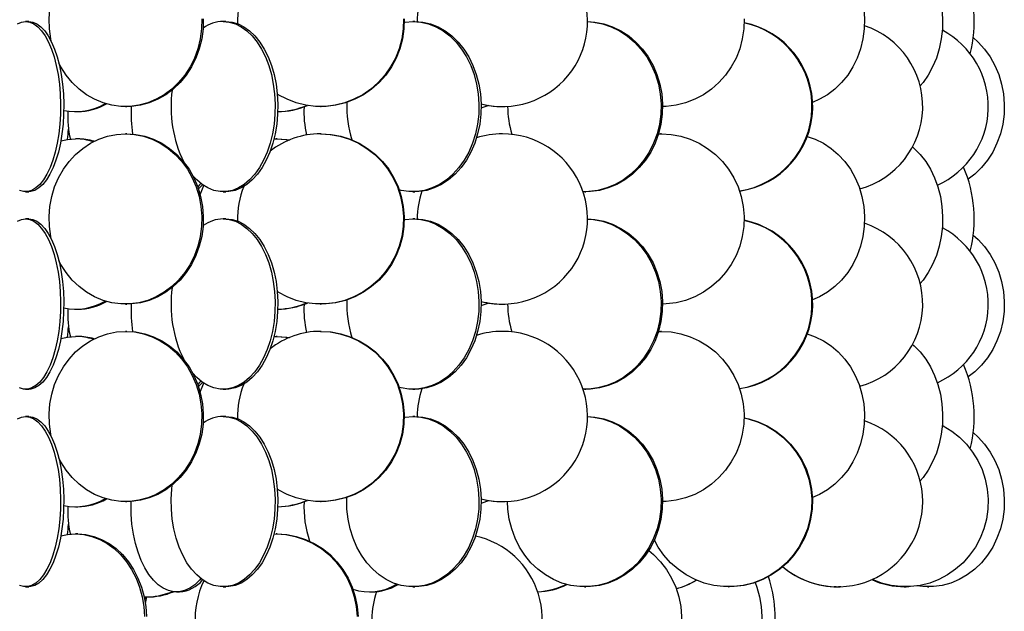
# Model space of a CAD drawing. Header units: millimetres. Extents: x 689 to 2936, y 194 to 2979.
# Tile 30 of 44: x 2639 to 2928, y 1331 to 1505. Entities that reach past the tile are written whole.
import ezdxf

# ---------------------------------------------------------------- set-up
doc = ezdxf.new("R2010")
doc.units = ezdxf.units.MM

msp = doc.modelspace()

# ---------------------------------------------------------------- linework, layer by layer
at = {"color": 7, "linetype": 'Continuous', "lineweight": 25}
for p, q in [((2641.97, 1504.49), (2641.06, 1504.49)), ((2699.86, 1504.49), (2699.06, 1504.49)), ((2755.38, 1504.49), (2754.75, 1504.49)), ((2655.75, 1477.99), (2656.34, 1477.99)), ((2670.36, 1479.49), (2670.8, 1479.49)), ((2727.64, 1479.49), (2727.86, 1479.49)), ((2781.04, 1479.49), (2781.05, 1479.49)), ((2656.34, 1469.99), (2655.75, 1469.99)), ((2670.8, 1471.49), (2670.36, 1471.49)), ((2713.98, 1469.98), (2714.61, 1469.99)), ((2714.92, 1469.99), (2714.61, 1469.99)), ((2727.86, 1471.49), (2727.64, 1471.49)), ((2781.05, 1471.49), (2781.04, 1471.49)), ((2826.9, 1471.48), (2827.49, 1471.49)), ((2827.73, 1471.49), (2827.49, 1471.49)), ((2641.06, 1454.49), (2641.97, 1454.49)), ((2699.06, 1454.49), (2699.86, 1454.49)), ((2754.75, 1454.49), (2755.38, 1454.49)), ((2805.12, 1454.49), (2805.55, 1454.49)), ((2641.97, 1446.49), (2641.06, 1446.49)), ((2699.86, 1446.49), (2699.06, 1446.49)), ((2755.38, 1446.49), (2754.75, 1446.49)), ((2655.75, 1419.99), (2656.34, 1419.99)), ((2670.36, 1421.49), (2670.8, 1421.49)), ((2727.64, 1421.49), (2727.86, 1421.49)), ((2781.04, 1421.49), (2781.05, 1421.49)), ((2656.34, 1411.99), (2655.75, 1411.99)), ((2670.8, 1413.49), (2670.36, 1413.49)), ((2713.98, 1411.98), (2714.61, 1411.99)), ((2714.92, 1411.99), (2714.61, 1411.99)), ((2727.86, 1413.49), (2727.64, 1413.49)), ((2781.05, 1413.49), (2781.04, 1413.49)), ((2826.9, 1413.48), (2827.49, 1413.49)), ((2827.73, 1413.49), (2827.49, 1413.49)), ((2641.06, 1396.49), (2641.97, 1396.49)), ((2699.06, 1396.49), (2699.86, 1396.49)), ((2754.75, 1396.49), (2755.38, 1396.49)), ((2805.12, 1396.49), (2805.55, 1396.49)), ((2641.97, 1388.49), (2641.06, 1388.49)), ((2699.86, 1388.49), (2699.06, 1388.49)), ((2755.38, 1388.49), (2754.75, 1388.49)), ((2655.75, 1361.99), (2656.34, 1361.99)), ((2670.36, 1363.49), (2670.8, 1363.49)), ((2727.64, 1363.49), (2727.86, 1363.49)), ((2781.04, 1363.49), (2781.05, 1363.49)), ((2656.34, 1353.99), (2655.75, 1353.99)), ((2713.98, 1353.98), (2714.61, 1353.99)), ((2714.92, 1353.99), (2714.61, 1353.99)), ((2641.06, 1338.49), (2641.97, 1338.49)), ((2685.35, 1336.99), (2686.19, 1336.99)), ((2699.06, 1338.49), (2699.86, 1338.49)), ((2741.99, 1336.99), (2742.63, 1336.99)), ((2754.75, 1338.49), (2755.38, 1338.49)), ((2805.12, 1338.49), (2805.55, 1338.49)), ((2847.45, 1338.49), (2847.67, 1338.49)), ((2879.05, 1338.49), (2878.49, 1338.51)), ((2879.05, 1338.49), (2879.45, 1338.49)), ((2879.45, 1338.49), (2879.46, 1338.49)), ((2879.46, 1338.49), (2879.86, 1338.49)), ((2880.42, 1338.51), (2879.72, 1338.49)), ((2898.98, 1338.49), (2898.26, 1338.51)), ((2898.98, 1338.49), (2899.19, 1338.49)), ((2899.19, 1338.49), (2899.43, 1338.49)), ((2899.43, 1338.49), (2899.64, 1338.49)), ((2900.36, 1338.51), (2899.64, 1338.49)), ((2905.82, 1338.49), (2906.28, 1338.49)), ((2676.14, 1334.11), (2676.31, 1334.09)), ((2676.18, 1335.49), (2676.59, 1335.49))]:
    msp.add_line(p, q, dxfattribs=at)
at = {"color": 7, "linetype": 'Continuous', "lineweight": 25, "flags": 128}
for points in [[(2648.54, 1498.72), (2648.42, 1499.34), (2648.03, 1502.27), (2647.95, 1505.23), (2648.18, 1508.18), (2648.73, 1511.08), (2649.58, 1513.88), (2650.72, 1516.56), (2652.14, 1519.06), (2653.82, 1521.36), (2655.72, 1523.43), (2657.83, 1525.22), (2660.12, 1526.73), (2662.55, 1527.92), (2665.1, 1528.79), (2667.71, 1529.31), (2670.36, 1529.49)], [(2870.54, 1528.74), (2872.9, 1527.92), (2875.31, 1526.73), (2877.58, 1525.22), (2879.68, 1523.43), (2881.57, 1521.36), (2883.23, 1519.06), (2884.64, 1516.56), (2885.77, 1513.88), (2886.61, 1511.08), (2887.16, 1508.18), (2887.39, 1505.23), (2887.31, 1502.27), (2886.92, 1499.34), (2886.23, 1496.48), (2885.24, 1493.74), (2883.97, 1491.14), (2882.43, 1488.74), (2880.65, 1486.55), (2878.65, 1484.62), (2876.46, 1482.96), (2874.12, 1481.61), (2872.06, 1480.72)], [(2901.46, 1525.62), (2901.92, 1525.22), (2903.72, 1523.43), (2905.33, 1521.36), (2906.75, 1519.06), (2907.96, 1516.56), (2908.93, 1513.88), (2909.65, 1511.08), (2910.11, 1508.18), (2910.31, 1505.23), (2910.25, 1502.27), (2909.91, 1499.34), (2909.32, 1496.48), (2908.47, 1493.74), (2907.38, 1491.14), (2906.07, 1488.74), (2904.55, 1486.55), (2903.71, 1485.55)], [(2638.64, 1503.79), (2639.84, 1504.31), (2641.06, 1504.49)], [(2641.06, 1504.49), (2642.27, 1504.31), (2643.47, 1503.79), (2644.64, 1502.92), (2645.75, 1501.73), (2646.8, 1500.22), (2647.77, 1498.43), (2648.65, 1496.36), (2649.42, 1494.06), (2650.07, 1491.56), (2650.59, 1488.88), (2650.98, 1486.08), (2651.23, 1483.18), (2651.34, 1480.23), (2651.31, 1477.27), (2651.13, 1474.34), (2650.8, 1471.48), (2650.35, 1468.74), (2649.76, 1466.14), (2649.05, 1463.74), (2648.22, 1461.55), (2647.3, 1459.62), (2646.29, 1457.96), (2645.2, 1456.61), (2644.06, 1455.58), (2642.88, 1454.88), (2641.67, 1454.53), (2640.45, 1454.53), (2639.24, 1454.88)], [(2641.97, 1504.49), (2643.18, 1504.31), (2644.38, 1503.79), (2645.55, 1502.92), (2646.67, 1501.73), (2647.72, 1500.22), (2648.69, 1498.43), (2649.56, 1496.36), (2650.33, 1494.06), (2650.98, 1491.56), (2651.5, 1488.88), (2651.89, 1486.08), (2652.15, 1483.18), (2652.25, 1480.23), (2652.22, 1477.27), (2652.04, 1474.34), (2651.72, 1471.48), (2651.26, 1468.74), (2650.67, 1466.14), (2649.96, 1463.74), (2649.14, 1461.55), (2648.21, 1459.62), (2647.2, 1457.96), (2646.12, 1456.61), (2644.97, 1455.58), (2643.79, 1454.88), (2642.58, 1454.53), (2641.97, 1454.49)], [(2692.78, 1505.23), (2692.7, 1502.27), (2692.31, 1499.34), (2691.61, 1496.48), (2690.61, 1493.74), (2689.33, 1491.14), (2687.78, 1488.74), (2685.98, 1486.55), (2683.97, 1484.62), (2681.77, 1482.96), (2679.4, 1481.61), (2676.91, 1480.58), (2674.33, 1479.88), (2671.69, 1479.53), (2669.03, 1479.53), (2666.4, 1479.88), (2663.81, 1480.58), (2661.32, 1481.61), (2658.96, 1482.96), (2656.75, 1484.62), (2654.74, 1486.55), (2652.95, 1488.74), (2651.4, 1491.14), (2650.82, 1492.22)], [(2693.22, 1505.23), (2693.14, 1502.27), (2692.75, 1499.34), (2692.05, 1496.48), (2691.05, 1493.74), (2689.77, 1491.14), (2688.22, 1488.74), (2686.43, 1486.55), (2684.41, 1484.62), (2682.21, 1482.96), (2679.84, 1481.61), (2677.35, 1480.58), (2674.77, 1479.88), (2672.13, 1479.53), (2670.8, 1479.49)], [(2699.06, 1504.49), (2700.87, 1504.31), (2702.65, 1503.79), (2704.38, 1502.92), (2706.04, 1501.73), (2707.59, 1500.22), (2709.03, 1498.43), (2710.33, 1496.36), (2711.47, 1494.06), (2712.43, 1491.56), (2713.21, 1488.88), (2713.79, 1486.08), (2714.16, 1483.18), (2714.32, 1480.23), (2714.27, 1477.27), (2714, 1474.34), (2713.53, 1471.48), (2712.85, 1468.74), (2711.97, 1466.14), (2710.92, 1463.74), (2709.7, 1461.55), (2708.33, 1459.62), (2706.83, 1457.96), (2705.22, 1456.61), (2703.52, 1455.58), (2701.76, 1454.88), (2699.97, 1454.53), (2698.16, 1454.53), (2696.36, 1454.88), (2694.6, 1455.58), (2692.91, 1456.61), (2691.3, 1457.96), (2690.07, 1459.29)], [(2699.86, 1504.49), (2701.66, 1504.31), (2703.44, 1503.79), (2705.17, 1502.92), (2706.83, 1501.73), (2708.38, 1500.22), (2709.82, 1498.43), (2711.12, 1496.36), (2712.26, 1494.06), (2713.23, 1491.56), (2714, 1488.88), (2714.58, 1486.08), (2714.96, 1483.18), (2715.12, 1480.23), (2715.06, 1477.27), (2714.8, 1474.34), (2714.32, 1471.48), (2713.64, 1468.74), (2712.77, 1466.14), (2711.71, 1463.74), (2710.49, 1461.55), (2709.12, 1459.62), (2707.62, 1457.96), (2706.01, 1456.61), (2704.31, 1455.58), (2702.56, 1454.88), (2700.76, 1454.53), (2699.86, 1454.49)], [(2752, 1505.23), (2751.91, 1502.27), (2751.48, 1499.34), (2750.72, 1496.48), (2749.64, 1493.74), (2748.24, 1491.14), (2746.56, 1488.74), (2744.61, 1486.55), (2742.42, 1484.62), (2740.03, 1482.96), (2737.46, 1481.61), (2734.75, 1480.58), (2731.95, 1479.88), (2729.08, 1479.53), (2726.19, 1479.53), (2723.33, 1479.88), (2720.52, 1480.58), (2717.81, 1481.61), (2715.24, 1482.96), (2714.96, 1483.14)], [(2752.22, 1505.23), (2752.13, 1502.27), (2751.71, 1499.34), (2750.95, 1496.48), (2749.86, 1493.74), (2748.47, 1491.14), (2746.78, 1488.74), (2744.83, 1486.55), (2742.65, 1484.62), (2740.25, 1482.96), (2737.68, 1481.61), (2734.98, 1480.58), (2732.17, 1479.88), (2729.3, 1479.53), (2727.86, 1479.49)], [(2754.75, 1504.49), (2757.05, 1504.31), (2759.31, 1503.79), (2761.52, 1502.92), (2763.62, 1501.73), (2765.6, 1500.22), (2767.43, 1498.43), (2769.08, 1496.36), (2770.53, 1494.06), (2771.76, 1491.56), (2772.75, 1488.88), (2773.49, 1486.08), (2773.96, 1483.18), (2774.17, 1480.23), (2774.1, 1477.27), (2773.76, 1474.34), (2773.15, 1471.48), (2772.29, 1468.74), (2771.18, 1466.14), (2769.83, 1463.74), (2768.28, 1461.55), (2766.54, 1459.62), (2764.63, 1457.96), (2762.58, 1456.61), (2760.42, 1455.58), (2758.19, 1454.88), (2755.9, 1454.53), (2753.6, 1454.53), (2751.32, 1454.88), (2750.77, 1455.02)], [(2752.23, 1504.28), (2752.46, 1504.31), (2754.75, 1504.49)], [(2755.38, 1504.49), (2757.68, 1504.31), (2759.94, 1503.79), (2762.14, 1502.92), (2764.25, 1501.73), (2766.23, 1500.22), (2768.06, 1498.43), (2769.71, 1496.36), (2771.16, 1494.06), (2772.39, 1491.56), (2773.38, 1488.88), (2774.12, 1486.08), (2774.59, 1483.18), (2774.8, 1480.23), (2774.73, 1477.27), (2774.39, 1474.34), (2773.78, 1471.48), (2772.92, 1468.74), (2771.81, 1466.14), (2770.46, 1463.74), (2768.91, 1461.55), (2767.17, 1459.62), (2765.26, 1457.96), (2763.21, 1456.61), (2761.05, 1455.58), (2758.82, 1454.88), (2756.53, 1454.53), (2755.38, 1454.49)], [(2806.05, 1504.47), (2807.78, 1504.31), (2810.41, 1503.79), (2812.96, 1502.92), (2815.41, 1501.73), (2817.71, 1500.22), (2819.83, 1498.43), (2821.74, 1496.36), (2823.42, 1494.06), (2824.85, 1491.56), (2826, 1488.88), (2826.85, 1486.08), (2827.4, 1483.18), (2827.64, 1480.23), (2827.56, 1477.27), (2827.17, 1474.34), (2826.46, 1471.48), (2825.46, 1468.74), (2824.17, 1466.14), (2822.61, 1463.74), (2820.81, 1461.55), (2818.79, 1459.62), (2816.58, 1457.96), (2814.2, 1456.61), (2811.7, 1455.58), (2809.11, 1454.88), (2806.45, 1454.53), (2804.73, 1454.49)], [(2806.05, 1504.48), (2808.22, 1504.31), (2810.85, 1503.79), (2813.4, 1502.92), (2815.84, 1501.73), (2818.14, 1500.22), (2820.26, 1498.43), (2822.18, 1496.36), (2823.86, 1494.06), (2825.28, 1491.56), (2826.43, 1488.88), (2827.29, 1486.08), (2827.84, 1483.18), (2828.07, 1480.23), (2827.99, 1477.27), (2827.6, 1474.34), (2826.9, 1471.48), (2825.89, 1468.74), (2824.6, 1466.14), (2823.05, 1463.74), (2821.25, 1461.55), (2819.22, 1459.62), (2817.01, 1457.96), (2814.64, 1456.61), (2812.13, 1455.58), (2809.54, 1454.88), (2806.89, 1454.53), (2805.55, 1454.49)], [(2852, 1505.23), (2851.91, 1502.27), (2851.49, 1499.34), (2850.73, 1496.48), (2849.65, 1493.74), (2848.26, 1491.14), (2846.58, 1488.74), (2844.64, 1486.55), (2842.46, 1484.62), (2840.07, 1482.96), (2837.52, 1481.61), (2834.82, 1480.58), (2832.02, 1479.88), (2829.17, 1479.53), (2828.08, 1479.49)], [(2919.27, 1499.74), (2920.74, 1498.43), (2922.62, 1496.36), (2924.27, 1494.06), (2925.67, 1491.56), (2926.8, 1488.88), (2927.64, 1486.08), (2928.18, 1483.18), (2928.42, 1480.23), (2928.34, 1477.27), (2927.95, 1474.34), (2927.26, 1471.48), (2926.27, 1468.74), (2925.01, 1466.14), (2923.48, 1463.74), (2921.71, 1461.55), (2919.72, 1459.62), (2917.83, 1458.16)], [(2777.08, 1479.8), (2775.03, 1479.08), (2774.8, 1479.01)], [(2648.54, 1440.72), (2648.42, 1441.34), (2648.03, 1444.27), (2647.95, 1447.23), (2648.18, 1450.18), (2648.73, 1453.08), (2649.58, 1455.88), (2650.72, 1458.56), (2652.14, 1461.06), (2653.82, 1463.36), (2655.72, 1465.43), (2657.83, 1467.22), (2660.12, 1468.73), (2662.55, 1469.92), (2665.1, 1470.79), (2667.71, 1471.31), (2670.36, 1471.49)], [(2670.36, 1471.49), (2673.02, 1471.31), (2675.63, 1470.79), (2678.17, 1469.92), (2680.6, 1468.73), (2682.89, 1467.22), (2685, 1465.43), (2686.91, 1463.36), (2688.58, 1461.06), (2690, 1458.56), (2691.14, 1455.88), (2692, 1453.08), (2692.54, 1450.18), (2692.78, 1447.23), (2692.7, 1444.27), (2692.31, 1441.34), (2691.61, 1438.48), (2690.61, 1435.74), (2689.33, 1433.14), (2687.78, 1430.74), (2685.98, 1428.55), (2683.97, 1426.62), (2681.77, 1424.96), (2679.4, 1423.61), (2676.91, 1422.58), (2674.33, 1421.88), (2671.69, 1421.53), (2669.03, 1421.53), (2666.4, 1421.88), (2663.81, 1422.58), (2661.32, 1423.61), (2658.96, 1424.96), (2656.75, 1426.62), (2654.74, 1428.55), (2652.95, 1430.74), (2651.4, 1433.14), (2650.82, 1434.22)], [(2651.38, 1469.4), (2653.36, 1469.81), (2655.75, 1469.99)], [(2670.8, 1471.49), (2673.46, 1471.31), (2676.07, 1470.79), (2678.61, 1469.92), (2681.04, 1468.73), (2683.33, 1467.22), (2685.44, 1465.43), (2687.35, 1463.36), (2689.03, 1461.06), (2690.44, 1458.56), (2691.59, 1455.88), (2692.44, 1453.08), (2692.98, 1450.18), (2693.22, 1447.23), (2693.14, 1444.27), (2692.75, 1441.34), (2692.05, 1438.48), (2691.05, 1435.74), (2689.77, 1433.14), (2688.22, 1430.74), (2686.43, 1428.55), (2684.41, 1426.62), (2682.21, 1424.96), (2679.84, 1423.61), (2677.35, 1422.58), (2674.77, 1421.88), (2672.13, 1421.53), (2670.8, 1421.49)], [(2714.61, 1469.99), (2717.42, 1469.81), (2718.48, 1469.65)], [(2714.92, 1469.99), (2717.73, 1469.81), (2718.57, 1469.69)], [(2727.64, 1471.49), (2730.52, 1471.31), (2733.36, 1470.79), (2736.12, 1469.92), (2738.76, 1468.73), (2741.25, 1467.22), (2743.55, 1465.43), (2745.62, 1463.36), (2747.44, 1461.06), (2748.98, 1458.56), (2750.22, 1455.88), (2751.14, 1453.08), (2751.74, 1450.18), (2752, 1447.23), (2751.91, 1444.27), (2751.48, 1441.34), (2750.72, 1438.48), (2749.64, 1435.74), (2748.24, 1433.14), (2746.56, 1430.74), (2744.61, 1428.55), (2742.42, 1426.62), (2740.03, 1424.96), (2737.46, 1423.61), (2734.75, 1422.58), (2731.95, 1421.88), (2729.08, 1421.53), (2726.19, 1421.53), (2723.33, 1421.88), (2720.52, 1422.58), (2717.81, 1423.61), (2715.24, 1424.96), (2714.96, 1425.14)], [(2727.86, 1471.49), (2730.74, 1471.31), (2733.58, 1470.79), (2736.35, 1469.92), (2738.99, 1468.73), (2741.47, 1467.22), (2743.77, 1465.43), (2745.84, 1463.36), (2747.66, 1461.06), (2749.2, 1458.56), (2750.44, 1455.88), (2751.37, 1453.08), (2751.96, 1450.18), (2752.22, 1447.23), (2752.13, 1444.27), (2751.71, 1441.34), (2750.95, 1438.48), (2749.86, 1435.74), (2748.47, 1433.14), (2746.78, 1430.74), (2744.83, 1428.55), (2742.65, 1426.62), (2740.25, 1424.96), (2737.68, 1423.61), (2734.98, 1422.58), (2732.17, 1421.88), (2729.3, 1421.53), (2727.86, 1421.49)], [(2826.89, 1471.47), (2827.73, 1471.49), (2830.6, 1471.31), (2833.43, 1470.79), (2836.18, 1469.92), (2838.81, 1468.73), (2841.29, 1467.22), (2843.58, 1465.43), (2845.64, 1463.36), (2847.46, 1461.06), (2848.99, 1458.56), (2850.23, 1455.88), (2851.15, 1453.08), (2851.74, 1450.18), (2852, 1447.23), (2851.91, 1444.27), (2851.49, 1441.34), (2850.73, 1438.48), (2849.65, 1435.74), (2848.26, 1433.14), (2846.58, 1430.74), (2844.64, 1428.55), (2842.46, 1426.62), (2840.07, 1424.96), (2837.52, 1423.61), (2834.82, 1422.58), (2832.02, 1421.88), (2829.17, 1421.53), (2828.08, 1421.49)], [(2870.54, 1470.74), (2872.9, 1469.92), (2875.31, 1468.73), (2877.58, 1467.22), (2879.68, 1465.43), (2881.57, 1463.36), (2883.23, 1461.06), (2884.64, 1458.56), (2885.77, 1455.88), (2886.61, 1453.08), (2887.16, 1450.18), (2887.39, 1447.23), (2887.31, 1444.27), (2886.92, 1441.34), (2886.23, 1438.48), (2885.24, 1435.74), (2883.97, 1433.14), (2882.43, 1430.74), (2880.65, 1428.55), (2878.65, 1426.62), (2876.46, 1424.96), (2874.12, 1423.61), (2872.06, 1422.72)], [(2901.46, 1467.62), (2901.92, 1467.22), (2903.72, 1465.43), (2905.33, 1463.36), (2906.75, 1461.06), (2907.96, 1458.56), (2908.93, 1455.88), (2909.65, 1453.08), (2910.11, 1450.18), (2910.31, 1447.23), (2910.25, 1444.27), (2909.91, 1441.34), (2909.32, 1438.48), (2908.47, 1435.74), (2907.38, 1433.14), (2906.07, 1430.74), (2904.55, 1428.55), (2903.71, 1427.55)], [(2692.52, 1456.9), (2692.13, 1456.46), (2691.58, 1455.89)], [(2693.03, 1456.52), (2692.98, 1456.46), (2691.79, 1455.3)], [(2692.3, 1453.63), (2692.57, 1454.38), (2693.39, 1456.28)], [(2638.64, 1445.79), (2639.84, 1446.31), (2641.06, 1446.49)], [(2641.06, 1446.49), (2642.27, 1446.31), (2643.47, 1445.79), (2644.64, 1444.92), (2645.75, 1443.73), (2646.8, 1442.22), (2647.77, 1440.43), (2648.65, 1438.36), (2649.42, 1436.06), (2650.07, 1433.56), (2650.59, 1430.88), (2650.98, 1428.08), (2651.23, 1425.18), (2651.34, 1422.23), (2651.31, 1419.27), (2651.13, 1416.34), (2650.8, 1413.48), (2650.35, 1410.74), (2649.76, 1408.14), (2649.05, 1405.74), (2648.22, 1403.55), (2647.3, 1401.62), (2646.29, 1399.96), (2645.2, 1398.61), (2644.06, 1397.58), (2642.88, 1396.88), (2641.67, 1396.53), (2640.45, 1396.53), (2639.24, 1396.88)], [(2641.97, 1446.49), (2643.18, 1446.31), (2644.38, 1445.79), (2645.55, 1444.92), (2646.67, 1443.73), (2647.72, 1442.22), (2648.69, 1440.43), (2649.56, 1438.36), (2650.33, 1436.06), (2650.98, 1433.56), (2651.5, 1430.88), (2651.89, 1428.08), (2652.15, 1425.18), (2652.25, 1422.23), (2652.22, 1419.27), (2652.04, 1416.34), (2651.72, 1413.48), (2651.26, 1410.74), (2650.67, 1408.14), (2649.96, 1405.74), (2649.14, 1403.55), (2648.21, 1401.62), (2647.2, 1399.96), (2646.12, 1398.61), (2644.97, 1397.58), (2643.79, 1396.88), (2642.58, 1396.53), (2641.97, 1396.49)], [(2699.06, 1446.49), (2700.87, 1446.31), (2702.65, 1445.79), (2704.38, 1444.92), (2706.04, 1443.73), (2707.59, 1442.22), (2709.03, 1440.43), (2710.33, 1438.36), (2711.47, 1436.06), (2712.43, 1433.56), (2713.21, 1430.88), (2713.79, 1428.08), (2714.16, 1425.18), (2714.32, 1422.23), (2714.27, 1419.27), (2714, 1416.34), (2713.53, 1413.48), (2712.85, 1410.74), (2711.97, 1408.14), (2710.92, 1405.74), (2709.7, 1403.55), (2708.33, 1401.62), (2706.83, 1399.96), (2705.22, 1398.61), (2703.52, 1397.58), (2701.76, 1396.88), (2699.97, 1396.53), (2698.16, 1396.53), (2696.36, 1396.88), (2694.6, 1397.58), (2692.91, 1398.61), (2691.3, 1399.96), (2690.07, 1401.29)], [(2699.86, 1446.49), (2701.66, 1446.31), (2703.44, 1445.79), (2705.17, 1444.92), (2706.83, 1443.73), (2708.38, 1442.22), (2709.82, 1440.43), (2711.12, 1438.36), (2712.26, 1436.06), (2713.23, 1433.56), (2714, 1430.88), (2714.58, 1428.08), (2714.96, 1425.18), (2715.12, 1422.23), (2715.06, 1419.27), (2714.8, 1416.34), (2714.32, 1413.48), (2713.64, 1410.74), (2712.77, 1408.14), (2711.71, 1405.74), (2710.49, 1403.55), (2709.12, 1401.62), (2707.62, 1399.96), (2706.01, 1398.61), (2704.31, 1397.58), (2702.56, 1396.88), (2700.76, 1396.53), (2699.86, 1396.49)], [(2754.75, 1446.49), (2757.05, 1446.31), (2759.31, 1445.79), (2761.52, 1444.92), (2763.62, 1443.73), (2765.6, 1442.22), (2767.43, 1440.43), (2769.08, 1438.36), (2770.53, 1436.06), (2771.76, 1433.56), (2772.75, 1430.88), (2773.49, 1428.08), (2773.96, 1425.18), (2774.17, 1422.23), (2774.1, 1419.27), (2773.76, 1416.34), (2773.15, 1413.48), (2772.29, 1410.74), (2771.18, 1408.14), (2769.83, 1405.74), (2768.28, 1403.55), (2766.54, 1401.62), (2764.63, 1399.96), (2762.58, 1398.61), (2760.42, 1397.58), (2758.19, 1396.88), (2755.9, 1396.53), (2753.6, 1396.53), (2751.32, 1396.88), (2750.77, 1397.02)], [(2752.23, 1446.28), (2752.46, 1446.31), (2754.75, 1446.49)], [(2755.38, 1446.49), (2757.68, 1446.31), (2759.94, 1445.79), (2762.14, 1444.92), (2764.25, 1443.73), (2766.23, 1442.22), (2768.06, 1440.43), (2769.71, 1438.36), (2771.16, 1436.06), (2772.39, 1433.56), (2773.38, 1430.88), (2774.12, 1428.08), (2774.59, 1425.18), (2774.8, 1422.23), (2774.73, 1419.27), (2774.39, 1416.34), (2773.78, 1413.48), (2772.92, 1410.74), (2771.81, 1408.14), (2770.46, 1405.74), (2768.91, 1403.55), (2767.17, 1401.62), (2765.26, 1399.96), (2763.21, 1398.61), (2761.05, 1397.58), (2758.82, 1396.88), (2756.53, 1396.53), (2755.38, 1396.49)], [(2806.05, 1446.47), (2807.78, 1446.31), (2810.41, 1445.79), (2812.96, 1444.92), (2815.41, 1443.73), (2817.71, 1442.22), (2819.83, 1440.43), (2821.74, 1438.36), (2823.42, 1436.06), (2824.85, 1433.56), (2826, 1430.88), (2826.85, 1428.08), (2827.4, 1425.18), (2827.64, 1422.23), (2827.56, 1419.27), (2827.17, 1416.34), (2826.46, 1413.48), (2825.46, 1410.74), (2824.17, 1408.14), (2822.61, 1405.74), (2820.81, 1403.55), (2818.79, 1401.62), (2816.58, 1399.96), (2814.2, 1398.61), (2811.7, 1397.58), (2809.11, 1396.88), (2806.45, 1396.53), (2804.72, 1396.49)], [(2806.05, 1446.48), (2808.22, 1446.31), (2810.85, 1445.79), (2813.4, 1444.92), (2815.84, 1443.73), (2818.14, 1442.22), (2820.26, 1440.43), (2822.18, 1438.36), (2823.86, 1436.06), (2825.28, 1433.56), (2826.43, 1430.88), (2827.29, 1428.08), (2827.84, 1425.18), (2828.07, 1422.23), (2827.99, 1419.27), (2827.6, 1416.34), (2826.9, 1413.48), (2825.89, 1410.74), (2824.6, 1408.14), (2823.05, 1405.74), (2821.25, 1403.55), (2819.22, 1401.62), (2817.01, 1399.96), (2814.64, 1398.61), (2812.13, 1397.58), (2809.54, 1396.88), (2806.89, 1396.53), (2805.55, 1396.49)], [(2919.27, 1441.74), (2920.74, 1440.43), (2922.62, 1438.36), (2924.27, 1436.06), (2925.67, 1433.56), (2926.8, 1430.88), (2927.64, 1428.08), (2928.18, 1425.18), (2928.42, 1422.23), (2928.34, 1419.27), (2927.95, 1416.34), (2927.26, 1413.48), (2926.27, 1410.74), (2925.01, 1408.14), (2923.48, 1405.74), (2921.71, 1403.55), (2919.72, 1401.62), (2917.83, 1400.16)], [(2777.08, 1421.8), (2775.03, 1421.08), (2774.8, 1421.01)], [(2648.54, 1382.72), (2648.42, 1383.34), (2648.03, 1386.27), (2647.95, 1389.23), (2648.18, 1392.18), (2648.73, 1395.08), (2649.58, 1397.88), (2650.72, 1400.56), (2652.14, 1403.06), (2653.82, 1405.36), (2655.72, 1407.43), (2657.83, 1409.22), (2660.12, 1410.73), (2662.55, 1411.92), (2665.1, 1412.79), (2667.71, 1413.31), (2670.36, 1413.49)], [(2670.36, 1413.49), (2673.02, 1413.31), (2675.63, 1412.79), (2678.17, 1411.92), (2680.6, 1410.73), (2682.89, 1409.22), (2685, 1407.43), (2686.91, 1405.36), (2688.58, 1403.06), (2690, 1400.56), (2691.14, 1397.88), (2692, 1395.08), (2692.54, 1392.18), (2692.78, 1389.23), (2692.7, 1386.27), (2692.31, 1383.34), (2691.61, 1380.48), (2690.61, 1377.74), (2689.33, 1375.14), (2687.78, 1372.74), (2685.98, 1370.55), (2683.97, 1368.62), (2681.77, 1366.96), (2679.4, 1365.61), (2676.91, 1364.58), (2674.33, 1363.88), (2671.69, 1363.53), (2669.03, 1363.53), (2666.4, 1363.88), (2663.81, 1364.58), (2661.32, 1365.61), (2658.96, 1366.96), (2656.75, 1368.62), (2654.74, 1370.55), (2652.95, 1372.74), (2651.4, 1375.14), (2650.82, 1376.22)], [(2651.38, 1411.4), (2653.36, 1411.81), (2655.75, 1411.99)], [(2670.8, 1413.49), (2673.46, 1413.31), (2676.07, 1412.79), (2678.61, 1411.92), (2681.04, 1410.73), (2683.33, 1409.22), (2685.44, 1407.43), (2687.35, 1405.36), (2689.03, 1403.06), (2690.44, 1400.56), (2691.59, 1397.88), (2692.44, 1395.08), (2692.98, 1392.18), (2693.22, 1389.23), (2693.14, 1386.27), (2692.75, 1383.34), (2692.05, 1380.48), (2691.05, 1377.74), (2689.77, 1375.14), (2688.22, 1372.74), (2686.43, 1370.55), (2684.41, 1368.62), (2682.21, 1366.96), (2679.84, 1365.61), (2677.35, 1364.58), (2674.77, 1363.88), (2672.13, 1363.53), (2670.8, 1363.49)], [(2714.61, 1411.99), (2717.42, 1411.81), (2718.48, 1411.65)], [(2714.92, 1411.99), (2717.73, 1411.81), (2718.57, 1411.69)], [(2727.64, 1413.49), (2730.52, 1413.31), (2733.36, 1412.79), (2736.12, 1411.92), (2738.76, 1410.73), (2741.25, 1409.22), (2743.55, 1407.43), (2745.62, 1405.36), (2747.44, 1403.06), (2748.98, 1400.56), (2750.22, 1397.88), (2751.14, 1395.08), (2751.74, 1392.18), (2752, 1389.23), (2751.91, 1386.27), (2751.48, 1383.34), (2750.72, 1380.48), (2749.64, 1377.74), (2748.24, 1375.14), (2746.56, 1372.74), (2744.61, 1370.55), (2742.42, 1368.62), (2740.03, 1366.96), (2737.46, 1365.61), (2734.75, 1364.58), (2731.95, 1363.88), (2729.08, 1363.53), (2726.19, 1363.53), (2723.33, 1363.88), (2720.52, 1364.58), (2717.81, 1365.61), (2715.24, 1366.96), (2714.96, 1367.14)], [(2727.86, 1413.49), (2730.74, 1413.31), (2733.58, 1412.79), (2736.35, 1411.92), (2738.99, 1410.73), (2741.47, 1409.22), (2743.77, 1407.43), (2745.84, 1405.36), (2747.66, 1403.06), (2749.2, 1400.56), (2750.44, 1397.88), (2751.37, 1395.08), (2751.96, 1392.18), (2752.22, 1389.23), (2752.13, 1386.27), (2751.71, 1383.34), (2750.95, 1380.48), (2749.86, 1377.74), (2748.47, 1375.14), (2746.78, 1372.74), (2744.83, 1370.55), (2742.65, 1368.62), (2740.25, 1366.96), (2737.68, 1365.61), (2734.98, 1364.58), (2732.17, 1363.88), (2729.3, 1363.53), (2727.86, 1363.49)], [(2826.89, 1413.47), (2827.73, 1413.49), (2830.6, 1413.31), (2833.43, 1412.79), (2836.18, 1411.92), (2838.81, 1410.73), (2841.29, 1409.22), (2843.58, 1407.43), (2845.64, 1405.36), (2847.46, 1403.06), (2848.99, 1400.56), (2850.23, 1397.88), (2851.15, 1395.08), (2851.74, 1392.18), (2852, 1389.23), (2851.91, 1386.27), (2851.49, 1383.34), (2850.73, 1380.48), (2849.65, 1377.74), (2848.26, 1375.14), (2846.58, 1372.74), (2844.64, 1370.55), (2842.46, 1368.62), (2840.07, 1366.96), (2837.52, 1365.61), (2834.82, 1364.58), (2832.02, 1363.88), (2829.17, 1363.53), (2828.08, 1363.49)], [(2870.54, 1412.74), (2872.9, 1411.92), (2875.31, 1410.73), (2877.58, 1409.22), (2879.68, 1407.43), (2881.57, 1405.36), (2883.23, 1403.06), (2884.64, 1400.56), (2885.77, 1397.88), (2886.61, 1395.08), (2887.16, 1392.18), (2887.39, 1389.23), (2887.31, 1386.27), (2886.92, 1383.34), (2886.23, 1380.48), (2885.24, 1377.74), (2883.97, 1375.14), (2882.43, 1372.74), (2880.65, 1370.55), (2878.65, 1368.62), (2876.46, 1366.96), (2874.12, 1365.61), (2872.06, 1364.72)], [(2901.46, 1409.62), (2901.92, 1409.22), (2903.72, 1407.43), (2905.33, 1405.36), (2906.75, 1403.06), (2907.96, 1400.56), (2908.93, 1397.88), (2909.65, 1395.08), (2910.11, 1392.18), (2910.31, 1389.23), (2910.25, 1386.27), (2909.91, 1383.34), (2909.32, 1380.48), (2908.47, 1377.74), (2907.38, 1375.14), (2906.07, 1372.74), (2904.55, 1370.55), (2903.71, 1369.55)], [(2692.52, 1398.9), (2692.13, 1398.46), (2691.58, 1397.89)], [(2693.03, 1398.52), (2692.98, 1398.46), (2691.79, 1397.3)], [(2692.3, 1395.63), (2692.57, 1396.38), (2693.39, 1398.28)], [(2638.64, 1387.79), (2639.84, 1388.31), (2641.06, 1388.49)], [(2641.06, 1388.49), (2642.27, 1388.31), (2643.47, 1387.79), (2644.64, 1386.92), (2645.75, 1385.73), (2646.8, 1384.22), (2647.77, 1382.43), (2648.65, 1380.36), (2649.42, 1378.06), (2650.07, 1375.56), (2650.59, 1372.88), (2650.98, 1370.08), (2651.23, 1367.18), (2651.34, 1364.23), (2651.31, 1361.27), (2651.13, 1358.34), (2650.8, 1355.48), (2650.35, 1352.74), (2649.76, 1350.14), (2649.05, 1347.74), (2648.22, 1345.55), (2647.3, 1343.62), (2646.29, 1341.96), (2645.2, 1340.61), (2644.06, 1339.58), (2642.88, 1338.88), (2641.67, 1338.53), (2640.45, 1338.53), (2639.24, 1338.88)], [(2641.97, 1388.49), (2643.18, 1388.31), (2644.38, 1387.79), (2645.55, 1386.92), (2646.67, 1385.73), (2647.72, 1384.22), (2648.69, 1382.43), (2649.56, 1380.36), (2650.33, 1378.06), (2650.98, 1375.56), (2651.5, 1372.88), (2651.89, 1370.08), (2652.15, 1367.18), (2652.25, 1364.23), (2652.22, 1361.27), (2652.04, 1358.34), (2651.72, 1355.48), (2651.26, 1352.74), (2650.67, 1350.14), (2649.96, 1347.74), (2649.14, 1345.55), (2648.21, 1343.62), (2647.2, 1341.96), (2646.12, 1340.61), (2644.97, 1339.58), (2643.79, 1338.88), (2642.58, 1338.53), (2641.97, 1338.49)], [(2699.06, 1388.49), (2700.87, 1388.31), (2702.65, 1387.79), (2704.38, 1386.92), (2706.04, 1385.73), (2707.59, 1384.22), (2709.03, 1382.43), (2710.33, 1380.36), (2711.47, 1378.06), (2712.43, 1375.56), (2713.21, 1372.88), (2713.79, 1370.08), (2714.16, 1367.18), (2714.32, 1364.23), (2714.27, 1361.27), (2714, 1358.34), (2713.53, 1355.48), (2712.85, 1352.74), (2711.97, 1350.14), (2710.92, 1347.74), (2709.7, 1345.55), (2708.33, 1343.62), (2706.83, 1341.96), (2705.22, 1340.61), (2703.52, 1339.58), (2701.76, 1338.88), (2699.97, 1338.53), (2698.16, 1338.53), (2696.36, 1338.88), (2694.6, 1339.58), (2692.91, 1340.61), (2691.3, 1341.96), (2689.8, 1343.62), (2688.43, 1345.55), (2687.21, 1347.74), (2686.15, 1350.14), (2685.28, 1352.74), (2684.6, 1355.48), (2684.12, 1358.34), (2683.86, 1361.27), (2683.8, 1364.23), (2683.96, 1367.18), (2684.09, 1368.34)], [(2699.86, 1388.49), (2701.66, 1388.31), (2703.44, 1387.79), (2705.17, 1386.92), (2706.83, 1385.73), (2708.38, 1384.22), (2709.82, 1382.43), (2711.12, 1380.36), (2712.26, 1378.06), (2713.23, 1375.56), (2714, 1372.88), (2714.58, 1370.08), (2714.96, 1367.18), (2715.12, 1364.23), (2715.06, 1361.27), (2714.8, 1358.34), (2714.32, 1355.48), (2713.64, 1352.74), (2712.77, 1350.14), (2711.71, 1347.74), (2710.49, 1345.55), (2709.12, 1343.62), (2707.62, 1341.96), (2706.01, 1340.61), (2704.31, 1339.58), (2702.56, 1338.88), (2700.76, 1338.53), (2699.86, 1338.49)], [(2754.75, 1388.49), (2757.05, 1388.31), (2759.31, 1387.79), (2761.52, 1386.92), (2763.62, 1385.73), (2765.6, 1384.22), (2767.43, 1382.43), (2769.08, 1380.36), (2770.53, 1378.06), (2771.76, 1375.56), (2772.75, 1372.88), (2773.49, 1370.08), (2773.96, 1367.18), (2774.17, 1364.23), (2774.1, 1361.27), (2773.76, 1358.34), (2773.15, 1355.48), (2772.29, 1352.74), (2771.18, 1350.14), (2769.83, 1347.74), (2768.28, 1345.55), (2766.54, 1343.62), (2764.63, 1341.96), (2762.58, 1340.61), (2760.42, 1339.58), (2758.19, 1338.88), (2755.9, 1338.53), (2753.6, 1338.53), (2751.32, 1338.88), (2749.08, 1339.58), (2746.92, 1340.61), (2744.88, 1341.96), (2742.97, 1343.62), (2741.22, 1345.55), (2739.67, 1347.74), (2738.33, 1350.14), (2737.22, 1352.74), (2736.35, 1355.48), (2735.75, 1358.34), (2735.41, 1361.27), (2735.34, 1364.23), (2735.35, 1364.7)], [(2752.23, 1388.28), (2752.46, 1388.31), (2754.75, 1388.49)], [(2755.38, 1388.49), (2757.68, 1388.31), (2759.94, 1387.79), (2762.14, 1386.92), (2764.25, 1385.73), (2766.23, 1384.22), (2768.06, 1382.43), (2769.71, 1380.36), (2771.16, 1378.06), (2772.39, 1375.56), (2773.38, 1372.88), (2774.12, 1370.08), (2774.59, 1367.18), (2774.8, 1364.23), (2774.73, 1361.27), (2774.39, 1358.34), (2773.78, 1355.48), (2772.92, 1352.74), (2771.81, 1350.14), (2770.46, 1347.74), (2768.91, 1345.55), (2767.17, 1343.62), (2765.26, 1341.96), (2763.21, 1340.61), (2761.05, 1339.58), (2758.82, 1338.88), (2756.53, 1338.53), (2755.38, 1338.49)], [(2806.05, 1388.47), (2807.78, 1388.31), (2810.41, 1387.79), (2812.96, 1386.92), (2815.41, 1385.73), (2817.71, 1384.22), (2819.83, 1382.43), (2821.74, 1380.36), (2823.42, 1378.06), (2824.85, 1375.56), (2826, 1372.88), (2826.85, 1370.08), (2827.4, 1367.18), (2827.64, 1364.23), (2827.56, 1361.27), (2827.17, 1358.34), (2826.46, 1355.48), (2825.46, 1352.74), (2824.17, 1350.14), (2822.61, 1347.74), (2820.81, 1345.55), (2818.79, 1343.62), (2816.58, 1341.96), (2814.2, 1340.61), (2811.7, 1339.58), (2809.11, 1338.88), (2806.45, 1338.53), (2803.79, 1338.53), (2801.14, 1338.88), (2798.54, 1339.58), (2796.04, 1340.61), (2793.66, 1341.96), (2791.45, 1343.62), (2789.43, 1345.55), (2787.63, 1347.74), (2786.07, 1350.14), (2784.78, 1352.74), (2783.78, 1355.48), (2783.07, 1358.34), (2782.68, 1361.27), (2782.59, 1363.54)], [(2806.05, 1388.48), (2808.22, 1388.31), (2810.85, 1387.79), (2813.4, 1386.92), (2815.84, 1385.73), (2818.14, 1384.22), (2820.26, 1382.43), (2822.18, 1380.36), (2823.86, 1378.06), (2825.28, 1375.56), (2826.43, 1372.88), (2827.29, 1370.08), (2827.84, 1367.18), (2828.07, 1364.23), (2827.99, 1361.27), (2827.6, 1358.34), (2826.9, 1355.48), (2825.89, 1352.74), (2824.6, 1350.14), (2823.05, 1347.74), (2821.25, 1345.55), (2819.22, 1343.62), (2817.01, 1341.96), (2814.64, 1340.61), (2812.13, 1339.58), (2809.54, 1338.88), (2806.89, 1338.53), (2805.55, 1338.49)], [(2852, 1388.05), (2853.19, 1387.79), (2855.95, 1386.92), (2858.6, 1385.73), (2861.09, 1384.22), (2863.39, 1382.43), (2865.47, 1380.36), (2867.29, 1378.06), (2868.84, 1375.56), (2870.08, 1372.88), (2871.01, 1370.08), (2871.6, 1367.18), (2871.86, 1364.23), (2871.78, 1361.27), (2871.35, 1358.34), (2870.59, 1355.48), (2869.5, 1352.74), (2868.1, 1350.14), (2866.41, 1347.74), (2864.46, 1345.55), (2862.27, 1343.62), (2859.87, 1341.96), (2857.3, 1340.61), (2854.58, 1339.58), (2851.77, 1338.88), (2848.9, 1338.53), (2846, 1338.53), (2843.13, 1338.88), (2840.32, 1339.58), (2837.61, 1340.61), (2835.03, 1341.96), (2832.63, 1343.62), (2830.44, 1345.55), (2828.49, 1347.74), (2826.8, 1350.14), (2825.66, 1352.21)], [(2852.01, 1388.09), (2853.4, 1387.79), (2856.17, 1386.92), (2858.82, 1385.73), (2861.31, 1384.22), (2863.61, 1382.43), (2865.68, 1380.36), (2867.51, 1378.06), (2869.05, 1375.56), (2870.3, 1372.88), (2871.22, 1370.08), (2871.82, 1367.18), (2872.08, 1364.23), (2871.99, 1361.27), (2871.56, 1358.34), (2870.8, 1355.48), (2869.71, 1352.74), (2868.32, 1350.14), (2866.63, 1347.74), (2864.68, 1345.55), (2862.48, 1343.62), (2860.08, 1341.96), (2857.51, 1340.61), (2854.8, 1339.58), (2851.99, 1338.88), (2849.11, 1338.53), (2847.67, 1338.49)], [(2910.22, 1385.87), (2910.49, 1385.73), (2912.97, 1384.22), (2915.25, 1382.43), (2917.31, 1380.36), (2919.11, 1378.06), (2920.65, 1375.56), (2921.88, 1372.88), (2922.8, 1370.08), (2923.39, 1367.18), (2923.65, 1364.23), (2923.56, 1361.27), (2923.14, 1358.34), (2922.38, 1355.48), (2921.3, 1352.74), (2919.92, 1350.14), (2918.24, 1347.74), (2916.31, 1345.55), (2914.13, 1343.62), (2911.75, 1341.96), (2909.2, 1340.61), (2906.51, 1339.58), (2903.72, 1338.88), (2900.87, 1338.53), (2898, 1338.53), (2895.15, 1338.88), (2892.36, 1339.58), (2889.67, 1340.61), (2889.6, 1340.64)], [(2919.27, 1383.74), (2920.74, 1382.43), (2922.62, 1380.36), (2924.27, 1378.06), (2925.67, 1375.56), (2926.8, 1372.88), (2927.64, 1370.08), (2928.18, 1367.18), (2928.42, 1364.23), (2928.34, 1361.27), (2927.95, 1358.34), (2927.26, 1355.48), (2926.27, 1352.74), (2925.01, 1350.14), (2923.48, 1347.74), (2921.71, 1345.55), (2919.72, 1343.62), (2917.54, 1341.96), (2915.21, 1340.61), (2912.75, 1339.58), (2910.2, 1338.88), (2907.59, 1338.53), (2904.97, 1338.53), (2903.01, 1338.76)], [(2692.52, 1340.9), (2692.13, 1340.46), (2690.72, 1339.11), (2689.24, 1338.08), (2687.71, 1337.38), (2686.14, 1337.03), (2684.56, 1337.03), (2682.99, 1337.38), (2681.45, 1338.08), (2679.97, 1339.11), (2678.56, 1340.46), (2677.25, 1342.12), (2676.06, 1344.05), (2674.99, 1346.24), (2674.07, 1348.64), (2673.3, 1351.24), (2672.71, 1353.98), (2672.29, 1356.84), (2672.06, 1359.77), (2672.01, 1362.73), (2672.03, 1363.53)], [(2776.98, 1363.76), (2775.03, 1363.08), (2774.8, 1363.01)], [(2651.38, 1353.4), (2653.36, 1353.81), (2655.75, 1353.99)], [(2655.75, 1353.99), (2658.15, 1353.81), (2660.5, 1353.29), (2662.8, 1352.42), (2664.99, 1351.23), (2667.05, 1349.72), (2668.96, 1347.93), (2670.68, 1345.86), (2672.19, 1343.56), (2673.47, 1341.06), (2674.5, 1338.38), (2675.26, 1335.58), (2675.76, 1332.68), (2675.97, 1329.73)], [(2656.34, 1353.99), (2658.73, 1353.81), (2661.09, 1353.29), (2663.38, 1352.42), (2665.58, 1351.23), (2667.64, 1349.72), (2669.54, 1347.93), (2671.26, 1345.86), (2672.77, 1343.56), (2674.05, 1341.06), (2675.08, 1338.38), (2675.85, 1335.58), (2676.35, 1332.68), (2676.56, 1329.73)], [(2714.61, 1353.99), (2717.42, 1353.81), (2720.19, 1353.29), (2722.89, 1352.42), (2725.46, 1351.23), (2727.89, 1349.72), (2730.13, 1347.93), (2732.15, 1345.86), (2733.92, 1343.56), (2735.43, 1341.06), (2736.64, 1338.38), (2737.54, 1335.58), (2738.12, 1332.68), (2738.37, 1329.73)], [(2714.92, 1353.99), (2717.73, 1353.81), (2720.5, 1353.29), (2723.19, 1352.42), (2725.77, 1351.23), (2728.2, 1349.72), (2730.44, 1347.93), (2732.46, 1345.86), (2734.23, 1343.56), (2735.74, 1341.06), (2736.95, 1338.38), (2737.85, 1335.58), (2738.43, 1332.68), (2738.68, 1329.73)], [(2824, 1349.13), (2825.44, 1347.93), (2827.46, 1345.86), (2829.23, 1343.56), (2830.74, 1341.06), (2831.95, 1338.38), (2832.85, 1335.58), (2833.43, 1332.68), (2833.68, 1329.73), (2833.6, 1326.77), (2833.18, 1323.84), (2832.44, 1320.98), (2831.38, 1318.24), (2830.02, 1315.64), (2828.38, 1313.24), (2826.48, 1311.05), (2824.34, 1309.12), (2822.01, 1307.46), (2819.5, 1306.11), (2816.86, 1305.08), (2814.12, 1304.38), (2813.8, 1304.32)], [(2855.3, 1339.74), (2855.78, 1338.38), (2856.55, 1335.58), (2857.05, 1332.68), (2857.26, 1329.73), (2857.19, 1326.77), (2856.83, 1323.84), (2856.2, 1320.98), (2855.3, 1318.24), (2854.14, 1315.64), (2852.75, 1313.24), (2851.13, 1311.05), (2849.71, 1309.49)], [(2905.82, 1338.49), (2904.5, 1338.53), (2902.77, 1338.73)], [(2676.34, 1334.26), (2676.17, 1334.38), (2676.08, 1334.46)], [(2676.15, 1334.04), (2676.23, 1334.03), (2676.3, 1334.03)], [(2676.5, 1335.04), (2676.47, 1335.08), (2676.19, 1335.49)], [(2676.22, 1333.59), (2676.51, 1335.08), (2676.6, 1335.49)]]:
    msp.add_lwpolyline(points, dxfattribs=at)
at = {"color": 7, "linetype": 'Continuous', "lineweight": 25}
for centre, radius, start, end in [((2781.05, 1504.49), 25, 255.5068, 89.999), ((2880.38, 1504.43), 39.2, 346.0797, 22.9608), ((2728.82, 1504.5), 25.55, 158.1368, 181.4423), ((2781.05, 1504.49), 25, 161.0083, 180.0333), ((2781.05, 1504.49), 25, 161.0057, 180.0341), ((2699.26, 1493.96), 10.53, 91.0728, 125.3716), ((2846.88, 1479.5), 25.08, 278.6566, 78.2203), ((2847.1, 1479.5), 25.08, 278.1731, 78.7276), ((2879.46, 1479.49), 25, 285.0644, 71.5496), ((2898.43, 1479.5), 25.29, 294.1089, 62.2119), ((2720.78, 1479.39), 37.03, 172.3113, 205.9114), ((2655.74, 1494.91), 16.91, 258.0809, 300.8068), ((2656.25, 1495.08), 17.09, 270.3018, 299.9679), ((2766.8, 1479.46), 31.47, 177.7444, 198.0425), ((2781.04, 1504.49), 25, 255.5231, 270), ((2680.75, 1476.49), 27.34, 176.5129, 193.9051), ((2718.08, 1477.98), 46.08, 178.077, 188.1864), ((2714.59, 1500.76), 22.77, 271.2712, 293.2497), ((2714.9, 1500.75), 22.76, 270.4893, 293.013), ((2754.95, 1477.98), 32.18, 177.4725, 192.3006), ((2810.04, 1479.47), 27.45, 179.8532, 197.2323), ((2621.27, 1474.95), 32.45, 350.8694, 356.2645), ((2655.73, 1453.31), 16.68, 71.8761, 89.9055), ((2656.32, 1453.34), 16.65, 73.1704, 89.9156), ((2727.67, 1447.5), 23.99, 90.0905, 128.1676), ((2781.04, 1446.49), 25, 90, 107.692), ((2781.05, 1446.49), 25, 90, 107.7123), ((2781.05, 1446.49), 25, 255.5068, 89.999), ((2880.38, 1446.43), 39.2, 346.0797, 22.9608), ((2728.82, 1446.5), 25.55, 158.1368, 181.4423), ((2781.05, 1446.49), 25, 161.0083, 180.0333), ((2781.05, 1446.49), 25, 161.0057, 180.0341), ((2699.26, 1435.96), 10.53, 91.0728, 125.3716), ((2846.88, 1421.5), 25.08, 278.6566, 78.2203), ((2847.1, 1421.5), 25.08, 278.1731, 78.7276), ((2879.46, 1421.49), 25, 285.0644, 71.5496), ((2898.43, 1421.5), 25.29, 294.1089, 62.2119), ((2720.78, 1421.39), 37.03, 172.3113, 205.9114), ((2655.74, 1436.91), 16.91, 258.0809, 300.8068), ((2766.8, 1421.46), 31.47, 177.7444, 198.0425), ((2680.75, 1418.49), 27.34, 176.5129, 193.9051), ((2656.25, 1437.08), 17.09, 270.3018, 299.9679), ((2718.08, 1419.98), 46.08, 178.077, 188.1864), ((2714.59, 1442.76), 22.77, 271.2712, 293.2497), ((2714.9, 1442.75), 22.76, 270.4893, 293.013), ((2754.95, 1419.98), 32.18, 177.4725, 192.3006), ((2781.04, 1446.49), 25, 255.5231, 270), ((2810.04, 1421.47), 27.45, 179.8532, 197.2323), ((2621.27, 1416.95), 32.45, 350.8694, 356.2645), ((2655.73, 1395.31), 16.68, 71.8761, 89.9055), ((2656.32, 1395.34), 16.65, 73.1704, 89.9156), ((2727.67, 1389.5), 23.99, 90.0905, 128.1676), ((2781.04, 1388.49), 25, 90, 107.692), ((2781.05, 1388.49), 25, 90, 107.7123), ((2781.05, 1388.49), 25, 255.5068, 89.999), ((2880.38, 1388.43), 39.2, 346.0797, 22.9608), ((2728.82, 1388.5), 25.55, 158.1368, 181.4423), ((2781.05, 1388.49), 25, 161.0083, 180.0333), ((2781.05, 1388.49), 25, 161.0057, 180.0341), ((2699.26, 1377.96), 10.53, 91.0728, 125.3716), ((2879.46, 1363.49), 25, 229.9551, 71.5567), ((2655.74, 1378.91), 16.91, 258.0809, 300.8068), ((2680.75, 1360.49), 27.34, 176.5129, 193.9051), ((2656.25, 1379.08), 17.09, 270.3018, 299.9679), ((2714.59, 1384.76), 22.77, 271.2712, 293.2497), ((2714.9, 1384.75), 22.76, 270.4893, 293.013), ((2754.52, 1361.96), 31.75, 177.4001, 198.4448), ((2781.04, 1388.49), 25, 255.5231, 270), ((2621.27, 1358.95), 32.45, 350.8694, 356.2645), ((2767.73, 1328.99), 25, 256.3766, 77.4707), ((2879.45, 1363.48), 24.99, 229.9698, 269.9993), ((2820.66, 1328.96), 40.51, 350.1919, 17.9521), ((2685.59, 1346.54), 9.57, 273.6154, 321.0516), ((2716.9, 1329), 26.07, 154.3782, 183.5374), ((2742, 1352.25), 15.25, 251.5258, 301.5553), ((2742.52, 1352.59), 15.6, 270.3908, 300.3383), ((2790.17, 1358.87), 21.88, 273.2214, 296.0178), ((2790.55, 1358.85), 21.86, 272.2555, 295.6422), ((2825.3, 1361.9), 24.92, 285.875, 300.5641), ((2825.37, 1361.9), 24.92, 285.7332, 300.4905), ((2899.19, 1362.07), 23.58, 245.6684, 269.9781), ((2676.16, 1356.46), 20.97, 269.2147, 292.4925), ((2676.57, 1356.46), 20.98, 270.0575, 292.1791), ((2767.73, 1328.99), 25, 161.1671, 180.0008)]:
    msp.add_arc(centre, radius, start, end, dxfattribs=at)

doc.saveas('drawing.dxf')
